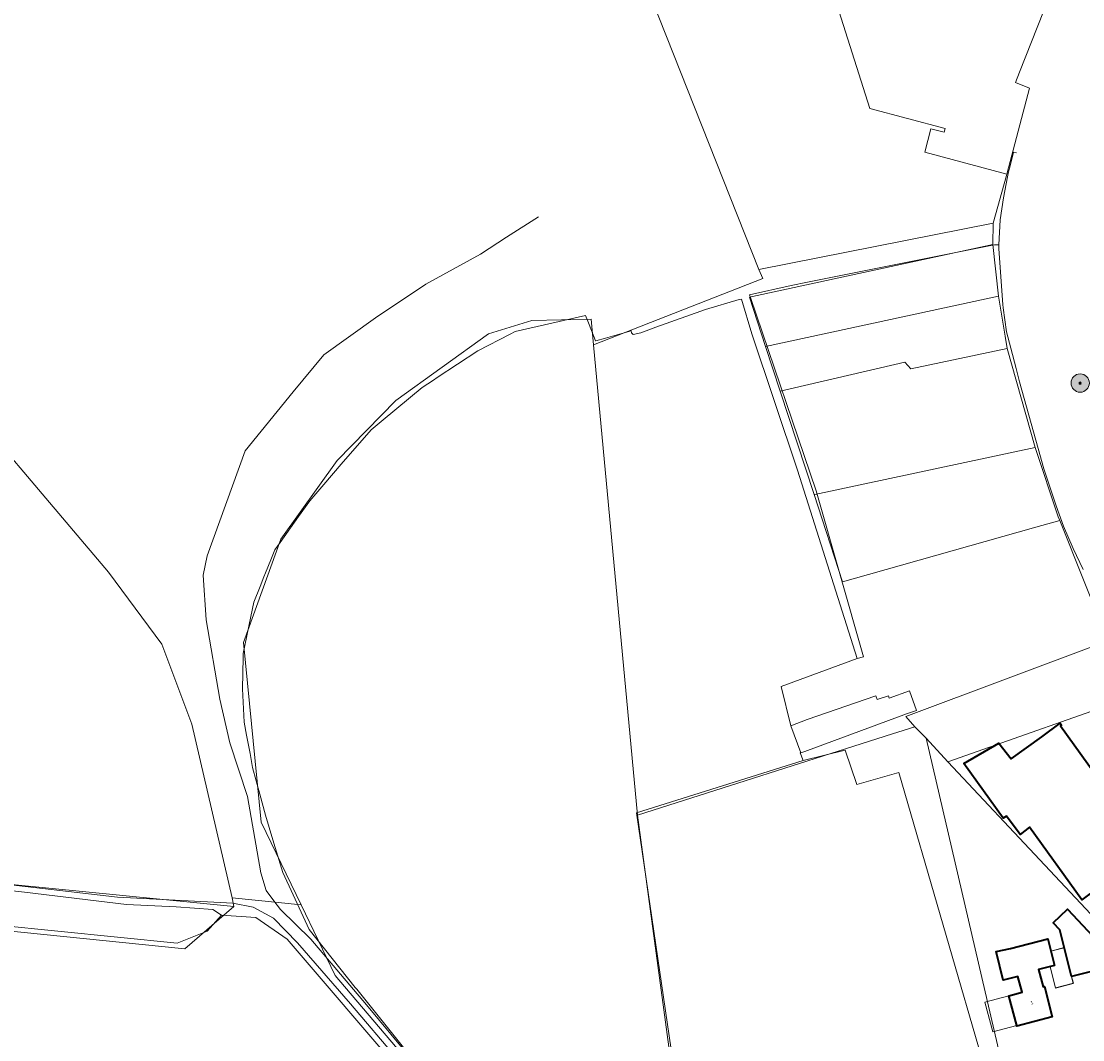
# Model space of a CAD drawing. Header units: millimetres. Extents: x 162876 to 168130, y 402614 to 405602.
# Tile 117 of 256: x 165189 to 165421, y 403942 to 404164. Entities that reach past the tile are written whole.
import ezdxf
from ezdxf.enums import TextEntityAlignment as Align

# ---------------------------------------------------------------- set-up
doc = ezdxf.new("R2010")
doc.units = ezdxf.units.MM
for name, color, linetype, lineweight in [('X-CA190022.004-UO-BGT_Ondergrond$0$GE_314_WGDRijbaanLokaleweg_Vlak_GEM', 253, 'Continuous', 9), ('X-CA190022.004-UO-BGT_Ondergrond$0$GE_363_OWGBerm_openverharding_Vlak_GEM', 253, 'Continuous', 9), ('X-CA190022.004-UO-BGT_Ondergrond$0$GE_367_OWGBerm_groenvoorziening_grasenk_GEM', 253, 'Continuous', 9), ('X-CA190022.004-UO-BGT_Ondergrond$0$GE_401_OTDErf_Vlak_GEM', 253, 'Continuous', 9), ('X-CA190022.004-UO-BGT_Ondergrond$0$GE_4502_GBKN_Huisnummer_Lijn_GEM', 7, 'Continuous', 9), ('X-CA190022.004-UO-BGT_Ondergrond$0$GE_461_BTDGraslandoverig_Vlak_GEM', 253, 'Continuous', 9), ('X-CA190022.004-UO-BGT_Ondergrond$0$GE_470_BTDBoomteelt_Vlak_GEM', 253, 'Continuous', 9), ('X-CA190022.004-UO-BGT_Ondergrond$0$GE_471_BTDBouwland_Vlak_GEM', 253, 'Continuous', 9), ('X-CA190022.004-UO-BGT_Ondergrond$0$GE_476_BTDGraslandagrarisch_Vlak_GEM', 253, 'Continuous', 9), ('X-CA190022.004-UO-BGT_Ondergrond$0$GE_601_PNDgrondvlakpand_Vlak_MV_GEM', 34, 'Continuous', 35), ('X-CA190022.004-UO-BGT_Ondergrond$0$GE_632_GBILuifel_Inrichtend_Vlak_GEM', 253, 'Continuous', 9), ('X-CA190022.004-UO-KAD_Percelen$0$B-WE-KG-GRENS_PERCEEL-GV', 150, 'Continuous', 9)]:
    doc.layers.add(name, color=color, linetype=linetype, lineweight=lineweight)
doc.layers.add('X-CA190022.004-UO-DWM_Beplanting_v0.1$0$B-WE-GR-BOOM-S AFKOMSTIG UIT BOMENBESTAND GEMEENTE', color=252, linetype='Continuous')
doc.styles.add('X-CA190022.004-UO-BGT_Ondergrond$0$BGT_NAR', font='arial.ttf', dxfattribs={"height": 1})

# ---------------------------------------------------------------- blocks, each defined once
blk = doc.blocks.new('X-CA190022.004-UO-DWM_Beplanting_v0.1$0$SGR-BOOM_01-SO')
at = {"linetype": 'ByBlock', "lineweight": 18}
h = blk.add_hatch(color=0, dxfattribs=at)
h.dxf.hatch_style = 1
edge = h.paths.add_edge_path()
edge.add_arc((0, 0), 0.25, 0, 360)
at = {"color": 0, "linetype": 'ByBlock', "lineweight": 18}
for radius in [2, 0.25]:
    blk.add_circle((0, 0), radius, dxfattribs=at)
blk = doc.blocks.new('X-CA190022.004-UO-DWM_Beplanting_v0.1$0$IMGEOBoom')
at = {"transparency": 33554457}
h = blk.add_hatch(color=256, dxfattribs=at)
h.dxf.hatch_style = 1
edge = h.paths.add_edge_path()
edge.add_arc((0, 0), 100, 0, 360)
edge = h.paths.add_edge_path(flags=17)
edge.add_arc((0, 0), 12.5, 0, 360)
h = blk.add_hatch()
h.set_pattern_fill('ANGLE', color=256)
h.set_pattern_definition([(0, (0, 0), (0, 6.985), [5.08, -1.905]), (90, (0, 0), (-6.985, 4e-16), [5.08, -1.905])])
edge = h.paths.add_edge_path(flags=17)
edge.add_arc((0, 0), 12.5, 0, 360)
at = {"xscale": 50, "yscale": 50, "zscale": 50}
blk.add_blockref('X-CA190022.004-UO-DWM_Beplanting_v0.1$0$SGR-BOOM_01-SO', (0, 0), dxfattribs=at)

msp = doc.modelspace()

# ---------------------------------------------------------------- linework, layer by layer
at = {"layer": 'X-CA190022.004-UO-BGT_Ondergrond$0$GE_314_WGDRijbaanLokaleweg_Vlak_GEM', "flags": 128}
for points in [[(165301.94, 404121.481), (165294.963, 404117.018), (165289.32, 404113.303), (165277.38, 404106.741), (165266.384, 404099.403), (165255.079, 404091.359), (165248.436, 404083.299), (165237.932, 404070.401), (165229.613, 404047.463), (165228.767, 404043.284), (165229.449, 404033.559), (165232.393, 404016.189), (165234.616, 404006.718), (165238.464, 403995.019), (165241.364, 403978.325), (165242.532, 403974.465), (165244.154, 403972.237), (165245.644, 403970.349), (165252.29, 403963.85), (165264.421, 403949.536), (165272.576, 403939.728)], [(165271.142, 403937.654), (165260.913, 403949.735), (165249.353, 403963.081), (165244.137, 403968.406), (165239.692, 403970.831), (165235.253, 403971.72), (165231.063, 403971.928), (165210.106, 403973.006), (165136.968, 403981.47)]]:
    msp.add_lwpolyline(points, dxfattribs=at)
at = {"layer": 'X-CA190022.004-UO-BGT_Ondergrond$0$GE_363_OWGBerm_openverharding_Vlak_GEM', "flags": 128}
msp.add_lwpolyline([(165420.8, 404044.475), (165418.648, 404049.11), (165416.509, 404053.984), (165414.913, 404058.401), (165412.235, 404066.455), (165411, 404070.91), (165406.944, 404085.432), (165406.188, 404088.335), (165405.02, 404092.785), (165404.108, 404096.394), (165403.321, 404101.571), (165403.27, 404102.319), (165402.436, 404114.444), (165402.432, 404114.903), (165402.429, 404115.361), (165402.666, 404120.817), (165403.447, 404125.624), (165404.311, 404130.209), (165404.55, 404131.255), (165404.849, 404132.562), (165405.598, 404135.547), (165406.234, 404135.404)], dxfattribs=at)
at = {"layer": 'X-CA190022.004-UO-BGT_Ondergrond$0$GE_367_OWGBerm_groenvoorziening_grasenk_GEM', "flags": 128}
for points in [[(165136.968, 403981.47), (165210.106, 403973.006), (165231.063, 403971.928), (165235.253, 403971.72), (165239.692, 403970.831), (165244.137, 403968.406), (165249.353, 403963.081), (165260.913, 403949.735), (165271.142, 403937.654)], [(165297.988, 403904.419), (165247.125, 403963.884), (165240.269, 403968.621), (165232.789, 403969.12), (165230.857, 403970.36), (165222.841, 403970.935), (165212.041, 403971.441), (165189.791, 403974.12), (165161.203, 403977.303)]]:
    msp.add_lwpolyline(points, dxfattribs=at)
at = {"layer": 'X-CA190022.004-UO-BGT_Ondergrond$0$GE_401_OTDErf_Vlak_GEM', "flags": 128}
for points in [[(165399.944, 403933.627), (165380.602, 404000.234), (165371.395, 403997.588), (165368.855, 404005.102), (165359.703, 404002.821), (165359.076, 404004.48), (165359.233, 404004.537), (165360.038, 404004.838), (165382.243, 404013.013), (165384.422, 404013.771), (165382.947, 404018.01), (165378.497, 404016.461), (165378.319, 404016.974), (165375.873, 404016.123), (165375.573, 404016.984), (165360.607, 404011.777), (165357.023, 404010.434), (165354.885, 404018.951), (165371.471, 404025.078), (165372.837, 404025.422), (165362.576, 404061.666), (165348.188, 404103.833), (165347.976, 404104.411), (165357.075, 404106.448), (165360.656, 404107.169), (165374.136, 404109.885), (165401.03, 404115.303), (165401.489, 404115.322), (165402.429, 404115.361), (165402.432, 404114.903), (165402.436, 404114.444), (165403.27, 404102.319), (165403.321, 404101.571), (165404.108, 404096.394), (165405.02, 404092.785), (165406.188, 404088.335), (165406.944, 404085.432), (165411, 404070.91), (165412.235, 404066.455), (165414.913, 404058.401), (165416.509, 404053.984), (165418.648, 404049.11), (165420.8, 404044.475)], [(165411.79, 404007.991), (165415.79, 404010.991), (165416.1, 404010.581), (165415.88, 404010.421), (165435.08, 403983.71), (165435.35, 403983.88), (165435.68, 403983.41), (165430.59, 403979.71), (165437.25, 403970.43), (165433.19, 403967.51), (165429, 403964.44), (165422.242, 403973.736), (165420.5, 403972.47), (165409.088, 403988.33), (165407.05, 403986.677), (165404.063, 403990.701), (165403.388, 403990.287), (165394.763, 404002.152), (165402.375, 404006.614), (165405.098, 404003.237), (165411.79, 404007.991)], [(165417.419, 403970.41), (165428.414, 403958.652), (165425.266, 403955.641), (165423.817, 403957.1), (165421.443, 403956.495), (165418.268, 403955.686), (165415.695, 403965.888), (165414.252, 403967.414), (165417.419, 403970.41)], [(165413.066, 403963.916), (165414.575, 403958.12), (165411.08, 403957.21), (165412.06, 403953.47), (165412.34, 403953.53), (165414.08, 403946.92), (165406.35, 403944.9), (165406.315, 403945.035), (165404.56, 403951.526), (165407.504, 403952.297), (165406.58, 403955.711), (165403.346, 403954.895), (165401.84, 403961.153), (165404.933, 403961.788), (165413.066, 403963.916)]]:
    msp.add_lwpolyline(points, dxfattribs=at)
at = {"layer": 'X-CA190022.004-UO-BGT_Ondergrond$0$GE_461_BTDGraslandoverig_Vlak_GEM', "flags": 128}
for points in [[(165272.576, 403939.728), (165264.421, 403949.536), (165252.29, 403963.85), (165245.644, 403970.349), (165244.154, 403972.237), (165242.532, 403974.465), (165241.364, 403978.325), (165238.464, 403995.019), (165234.616, 404006.718), (165232.393, 404016.189), (165229.449, 404033.559), (165228.767, 404043.284), (165229.613, 404047.463), (165237.932, 404070.401), (165248.436, 404083.299), (165255.079, 404091.359), (165266.384, 404099.403), (165277.38, 404106.741), (165289.32, 404113.303), (165294.963, 404117.018), (165301.94, 404121.481)], [(165237.475, 404025.284), (165237.353, 404018.483), (165237.716, 404011.235), (165238.257, 404008.334), (165239.002, 404004.344), (165239.568, 404001.313), (165241.155, 403995.493), (165242.396, 403990.945), (165243.14, 403988.217), (165244.183, 403984.816), (165246.151, 403978.399), (165248.376, 403973.545), (165251.865, 403965.937), (165261.969, 403953.327), (165262.284, 403952.933), (165274.238, 403938.013)]]:
    msp.add_lwpolyline(points, dxfattribs=at)
at = {"layer": 'X-CA190022.004-UO-BGT_Ondergrond$0$GE_470_BTDBoomteelt_Vlak_GEM', "flags": 128}
msp.add_lwpolyline([(165359.703, 404002.821), (165368.855, 404005.102), (165371.395, 403997.588), (165380.602, 404000.234), (165399.944, 403933.627), (165399.738, 403933.561), (165390.71, 403933.721), (165385.557, 403933.845), (165376.058, 403934.073), (165368.493, 403932.905), (165332.988, 403925.394), (165323.308, 403991.416), (165359.703, 404002.821)], dxfattribs=at)
at = {"layer": 'X-CA190022.004-UO-BGT_Ondergrond$0$GE_471_BTDBouwland_Vlak_GEM', "flags": 128}
for points in [[(165274.238, 403938.013), (165262.284, 403952.933), (165261.969, 403953.327), (165251.865, 403965.937), (165248.376, 403973.545), (165246.151, 403978.399), (165244.183, 403984.816), (165243.14, 403988.217), (165242.396, 403990.945), (165241.155, 403995.493), (165239.568, 404001.313), (165239.002, 404004.344), (165238.257, 404008.334), (165237.716, 404011.235), (165237.353, 404018.483), (165237.475, 404025.284), (165237.499, 404026.183), (165239.517, 404035.997), (165239.801, 404037.374), (165241.193, 404040.832), (165242.04, 404042.934), (165242.389, 404043.802), (165243.531, 404046.637), (165244.404, 404048.804), (165245.539, 404050.4), (165249.562, 404056.057), (165252.024, 404059.52), (165254.64, 404062.539), (165259.352, 404067.975), (165262.436, 404071.533), (165265.439, 404074.998), (165268.031, 404077.146), (165276.551, 404084.206), (165279.002, 404085.824), (165279.847, 404086.382), (165288.696, 404092.223), (165295.79, 404095.873), (165296.871, 404096.429), (165301.648, 404097.518), (165312.19, 404099.922), (165313.029, 404097.951), (165314.414, 404094.381), (165314.444, 404094.387), (165316.586, 404095.005), (165322.161, 404096.611), (165322.255, 404096.129), (165322.593, 404095.779), (165324.253, 404096.148), (165327.54, 404097.405), (165338.37, 404101.244), (165345.766, 404103.414), (165346.253, 404103.499), (165348.495, 404095.934), (165358.483, 404066.201), (165371.471, 404025.078)], [(165371.471, 404025.078), (165354.885, 404018.951), (165357.023, 404010.434), (165359.233, 404004.537), (165359.076, 404004.48), (165359.703, 404002.821), (165323.308, 403991.416), (165332.988, 403925.394)]]:
    msp.add_lwpolyline(points, dxfattribs=at)
at = {"layer": 'X-CA190022.004-UO-BGT_Ondergrond$0$GE_476_BTDGraslandagrarisch_Vlak_GEM', "flags": 128}
msp.add_lwpolyline([(165170.968, 403968.241), (165223.065, 403963.012), (165229.672, 403965.629), (165232.789, 403969.12), (165240.269, 403968.621), (165247.125, 403963.884), (165297.988, 403904.419), (165391.101, 403925.019), (165391.829, 403920.945), (165395.664, 403906.076), (165399.3, 403906.91), (165400.46, 403901.858), (165405.606, 403903.245), (165408.006, 403903.892), (165409.189, 403901.053), (165405.536, 403900.166), (165408.775, 403891.707)], dxfattribs=at)
at = {"layer": 'X-CA190022.004-UO-BGT_Ondergrond$0$GE_601_PNDgrondvlakpand_Vlak_MV_GEM', "flags": 128}
for points in [[(165411.79, 404007.991), (165415.79, 404010.991), (165416.1, 404010.581), (165415.88, 404010.421), (165435.08, 403983.71), (165435.35, 403983.88), (165435.68, 403983.41), (165430.59, 403979.71), (165437.25, 403970.43), (165433.19, 403967.51), (165429, 403964.44), (165422.242, 403973.736), (165420.5, 403972.47), (165409.088, 403988.33), (165407.05, 403986.677), (165404.063, 403990.701), (165403.388, 403990.287), (165394.763, 404002.152), (165402.375, 404006.614), (165405.098, 404003.237), (165411.79, 404007.991)], [(165418.268, 403955.686), (165415.695, 403965.888), (165414.252, 403967.414), (165417.419, 403970.41), (165428.414, 403958.652), (165425.266, 403955.641), (165423.817, 403957.1), (165421.443, 403956.495), (165418.268, 403955.686)], [(165414.575, 403958.12), (165411.08, 403957.21), (165412.06, 403953.47), (165412.34, 403953.53), (165414.08, 403946.92), (165406.35, 403944.9), (165406.315, 403945.035), (165404.56, 403951.526), (165407.504, 403952.297), (165406.58, 403955.711), (165403.346, 403954.895), (165401.84, 403961.153), (165404.933, 403961.788), (165413.066, 403963.916), (165414.575, 403958.12)]]:
    msp.add_lwpolyline(points, dxfattribs=at)
at = {"layer": 'X-CA190022.004-UO-BGT_Ondergrond$0$GE_632_GBILuifel_Inrichtend_Vlak_GEM', "flags": 128}
for points in [[(165416.674, 403962.005), (165418.268, 403955.686), (165418.629, 403954.185), (165414.801, 403953.196), (165413.588, 403957.863), (165414.575, 403958.12), (165413.763, 403961.24), (165416.674, 403962.005)], [(165406.315, 403945.035), (165401.113, 403943.661), (165399.354, 403950.118), (165404.56, 403951.526), (165406.315, 403945.035)]]:
    msp.add_lwpolyline(points, dxfattribs=at)
at = {"layer": 'X-CA190022.004-UO-KAD_Percelen$0$B-WE-KG-GRENS_PERCEEL-GV', "flags": 128}
for points in [[(165168.257, 404090.905), (165208.12, 404043.93), (165219.74, 404028.23), (165226.27, 404010.74), (165235.09, 403972.87), (165250.16, 403971.34), (165241.43, 403989.38), (165237.56, 404028.58), (165245.73, 404051.11), (165258.04, 404068.29), (165270.78, 404081.4), (165291.04, 404095.96), (165300.5, 404098.85), (165313.44, 404099.16), (165313.98, 404093.51), (165350.9, 404107.99), (165350.03, 404109.93), (165325.13, 404172.79), (165360.29, 404189.19), (165411.18, 404213), (165410.86, 404213.79), (165387.38, 404243.64), (165376.196, 404256.621)], [(165376.196, 404256.621), (165387.38, 404243.64), (165410.86, 404213.79), (165411.18, 404213), (165415.6, 404202.04), (165415.62, 404202.01), (165417.4, 404191.13), (165415.96, 404177.02), (165412.12, 404166.28), (165406.937, 404153.042), (165406.04, 404150.75), (165409.13, 404149.54), (165404.14, 404130.75), (165404.08, 404130.5), (165401.16, 404120.06), (165401.11, 404115.43), (165402.32, 404104.15), (165403.76, 404095.4), (165404.19, 404092.72), (165410.36, 404071.1)], [(165410.36, 404071.1), (165415.39, 404055.99), (165415.693, 404055.235), (165426.23, 404028.97)], [(165163.18, 403968.04), (165224.8, 403961.76), (165235.48, 403970.98), (165122.333, 403982.214)]]:
    msp.add_lwpolyline(points, dxfattribs=at)
for points in [[(165411.18, 404213), (165360.29, 404189.19), (165374.25, 404145.06), (165390.71, 404140.75), (165390.45, 404139.9), (165387.59, 404140.62), (165386.25, 404135.55), (165404.14, 404130.75), (165409.13, 404149.54), (165406.04, 404150.75), (165406.937, 404153.042), (165412.12, 404166.28), (165415.96, 404177.02), (165417.4, 404191.13), (165415.62, 404202.01), (165415.6, 404202.04)], [(165401.16, 404120.06), (165404.08, 404130.5), (165404.14, 404130.75), (165386.25, 404135.55), (165387.59, 404140.62), (165390.45, 404139.9), (165390.71, 404140.75), (165374.25, 404145.06), (165360.29, 404189.19), (165325.13, 404172.79), (165350.03, 404109.93)], [(165384.1, 404010.2), (165382.11, 404012.44), (165426.23, 404028.97), (165415.693, 404055.235), (165410.488, 404053.764), (165373.939, 404043.437), (165368.313, 404041.847), (165362.09, 404060.86), (165354.7, 404083.44), (165351.52, 404093.14), (165348.01, 404103.94), (165401.11, 404115.43), (165401.16, 404120.06), (165350.03, 404109.93), (165350.9, 404107.99), (165313.98, 404093.51), (165323.55, 403990.91), (165379.183, 404008.633)], [(165401.11, 404115.43), (165348.01, 404103.94), (165351.52, 404093.14), (165402.32, 404104.15)], [(165354.7, 404083.44), (165381.89, 404089.77), (165383.2, 404088.28), (165404.19, 404092.72), (165403.76, 404095.4), (165402.32, 404104.15), (165351.52, 404093.14)], [(165332.442, 403925.33), (165323.55, 403990.91), (165313.98, 404093.51), (165313.44, 404099.16), (165300.5, 404098.85), (165291.04, 404095.96), (165270.78, 404081.4), (165258.04, 404068.29), (165245.73, 404051.11), (165237.56, 404028.58), (165241.43, 403989.38), (165250.16, 403971.34), (165257.54, 403955.9), (165285.14, 403923.49), (165292.14, 403917.077)], [(165168.257, 404090.905), (165168.236, 404090.935), (165122.333, 403982.214), (165235.48, 403970.98), (165235.09, 403972.87), (165226.27, 404010.74), (165219.74, 404028.23), (165208.12, 404043.93)], [(165362.09, 404060.86), (165362.252, 404060.894), (165410.36, 404071.1), (165404.19, 404092.72), (165383.2, 404088.28), (165381.89, 404089.77), (165354.7, 404083.44)], [(165410.488, 404053.764), (165415.693, 404055.235), (165415.39, 404055.99), (165410.36, 404071.1), (165362.252, 404060.894), (165362.09, 404060.86), (165368.313, 404041.847), (165373.939, 404043.437)], [(165434.26, 404017.66), (165426.23, 404028.97), (165382.11, 404012.44), (165384.1, 404010.2), (165386.55, 404007.68), (165391.31, 404002.58)], [(165434.26, 404017.66), (165391.31, 404002.58), (165433.59, 403957.45), (165434.23, 403956.75), (165449.62, 403964.23), (165457.92, 403969.81), (165465.94, 403977.9), (165458.1, 403985.84), (165450.79, 403994.24)], [(165404.32, 403931.58), (165403.6, 403934.52), (165386.55, 404007.68), (165384.1, 404010.2), (165379.183, 404008.633), (165323.55, 403990.91), (165332.442, 403925.33), (165333.239, 403925.494), (165373.779, 403933.809), (165375.738, 403924.264)], [(165391.31, 404002.58), (165386.55, 404007.68), (165403.6, 403934.52), (165404.32, 403931.58), (165440.17, 403940.75), (165438.74, 403943.39), (165431.69, 403956.38), (165433.59, 403957.45)], [(165235.09, 403972.87), (165235.48, 403970.98), (165224.8, 403961.76), (165163.18, 403968.04), (165128.08, 403946.12), (165189.77, 403851.96), (165196.73, 403847.93), (165211.94, 403806.63), (165215.14, 403802.41), (165220.21, 403802.55), (165323.1, 403852.205), (165302.032, 403912.162), (165301.54, 403912.16), (165294.09, 403915.29), (165292.14, 403917.077), (165285.14, 403923.49), (165257.54, 403955.9), (165250.16, 403971.34)], [(165417.451, 403970.429), (165414.236, 403967.443), (165415.652, 403965.92), (165416.665, 403962.022), (165413.765, 403961.262), (165414.588, 403958.144), (165413.599, 403957.88), (165414.808, 403953.217), (165418.687, 403954.225), (165418.294, 403955.736), (165423.851, 403957.173), (165425.237, 403955.688), (165428.437, 403958.676)], [(165413.599, 403957.88), (165414.588, 403958.144), (165413.765, 403961.262), (165416.665, 403962.022), (165415.652, 403965.92), (165414.236, 403967.443), (165417.451, 403970.429), (165428.437, 403958.676), (165425.237, 403955.688), (165423.851, 403957.173), (165418.294, 403955.736), (165418.687, 403954.225), (165414.808, 403953.217)]]:
    msp.add_lwpolyline(points, close=True, dxfattribs=at)

# ---------------------------------------------------------------- block references
at = {"layer": 'X-CA190022.004-UO-DWM_Beplanting_v0.1$0$B-WE-GR-BOOM-S AFKOMSTIG UIT BOMENBESTAND GEMEENTE', "xscale": 0.02, "yscale": 0.02, "zscale": 0.02}
msp.add_blockref('X-CA190022.004-UO-DWM_Beplanting_v0.1$0$IMGEOBoom', (165420.159, 404085.189), dxfattribs=at)

# ---------------------------------------------------------------- texts
at = {"layer": 'X-CA190022.004-UO-BGT_Ondergrond$0$GE_4502_GBKN_Huisnummer_Lijn_GEM', "style": 'X-CA190022.004-UO-BGT_Ondergrond$0$BGT_NAR'}
msp.add_text('1', height=0.75, rotation=14.7, dxfattribs=at).set_placement((165409.61, 403950.014), align=Align.MIDDLE_CENTER)

doc.saveas('drawing.dxf')
